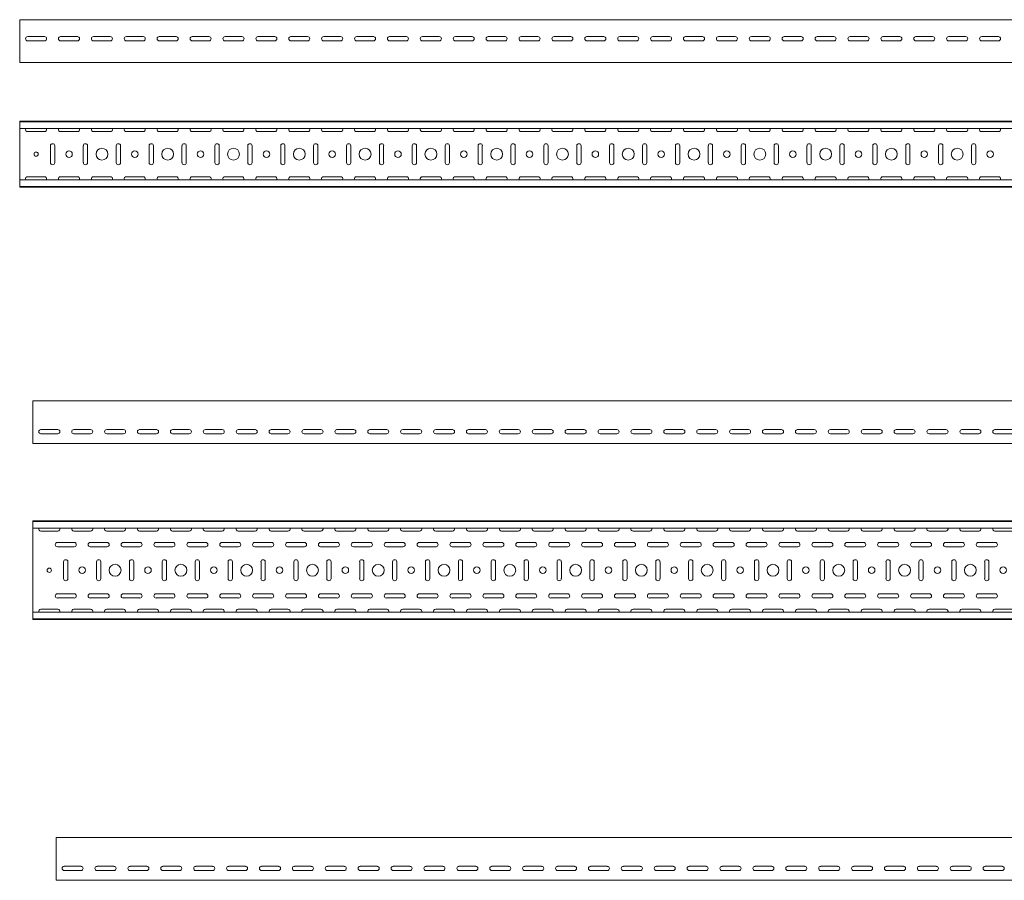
# Model space of a CAD drawing. Header units: millimetres. Extents: x -792 to 3872, y -6969 to -452.
# Tile 16 of 20: x 812 to 2309, y -1761 to -452. Entities that reach past the tile are written whole.
import ezdxf

# ---------------------------------------------------------------- set-up
doc = ezdxf.new("R2010")
doc.units = ezdxf.units.MM

msp = doc.modelspace()

# ---------------------------------------------------------------- linework, layer by layer
at = {"color": 7, "linetype": 'Continuous', "lineweight": 15}
for p, q in [((3812.4, -452.4), (812.4, -452.4)), ((812.4, -459), (812.4, -452.4)), ((812.4, -461.4), (812.4, -459)), ((812.4, -465), (812.4, -461.4)), ((812.4, -466.7), (812.4, -465)), ((812.4, -514.4), (812.4, -466.7)), ((824.6, -478.1), (850.1, -478.1)), ((874.6, -478.1), (900.1, -478.1)), ((924.6, -478.1), (950.1, -478.1)), ((974.6, -478.1), (1000.1, -478.1)), ((1024.6, -478.1), (1050.1, -478.1)), ((1074.6, -478.1), (1100.1, -478.1)), ((1124.6, -478.1), (1150.1, -478.1)), ((1174.6, -478.1), (1200.1, -478.1)), ((1224.6, -478.1), (1250.1, -478.1)), ((1274.6, -478.1), (1300.1, -478.1)), ((1324.6, -478.1), (1350.1, -478.1)), ((1374.6, -478.1), (1400.1, -478.1)), ((1424.6, -478.1), (1450.1, -478.1)), ((1474.6, -478.1), (1500.1, -478.1)), ((1524.6, -478.1), (1550.1, -478.1)), ((1574.6, -478.1), (1600.1, -478.1)), ((1624.6, -478.1), (1650.1, -478.1)), ((1674.6, -478.1), (1700.1, -478.1)), ((1724.6, -478.1), (1750.1, -478.1)), ((1774.6, -478.1), (1800.1, -478.1)), ((1824.6, -478.1), (1850.1, -478.1)), ((1874.6, -478.1), (1900.1, -478.1)), ((1924.6, -478.1), (1950.1, -478.1)), ((1974.6, -478.1), (2000.1, -478.1)), ((2024.6, -478.1), (2050.1, -478.1)), ((2074.6, -478.1), (2100.1, -478.1)), ((2124.6, -478.1), (2150.1, -478.1)), ((2174.6, -478.1), (2200.1, -478.1)), ((2224.6, -478.1), (2250.1, -478.1)), ((2274.6, -478.1), (2300.1, -478.1)), ((850.1, -484.6), (824.6, -484.6)), ((900.1, -484.6), (874.6, -484.6)), ((950.1, -484.6), (924.6, -484.6)), ((1000.1, -484.6), (974.6, -484.6)), ((1050.1, -484.6), (1024.6, -484.6)), ((1100.1, -484.6), (1074.6, -484.6)), ((1150.1, -484.6), (1124.6, -484.6)), ((1200.1, -484.6), (1174.6, -484.6)), ((1250.1, -484.6), (1224.6, -484.6)), ((1300.1, -484.6), (1274.6, -484.6)), ((1350.1, -484.6), (1324.6, -484.6)), ((1400.1, -484.6), (1374.6, -484.6)), ((1450.1, -484.6), (1424.6, -484.6)), ((1500.1, -484.6), (1474.6, -484.6)), ((1550.1, -484.6), (1524.6, -484.6)), ((1600.1, -484.6), (1574.6, -484.6)), ((1650.1, -484.6), (1624.6, -484.6)), ((1700.1, -484.6), (1674.6, -484.6)), ((1750.1, -484.6), (1724.6, -484.6)), ((1800.1, -484.6), (1774.6, -484.6)), ((1850.1, -484.6), (1824.6, -484.6)), ((1900.1, -484.6), (1874.6, -484.6)), ((1950.1, -484.6), (1924.6, -484.6)), ((2000.1, -484.6), (1974.6, -484.6)), ((2050.1, -484.6), (2024.6, -484.6)), ((2100.1, -484.6), (2074.6, -484.6)), ((2150.1, -484.6), (2124.6, -484.6)), ((2200.1, -484.6), (2174.6, -484.6)), ((2250.1, -484.6), (2224.6, -484.6)), ((2300.1, -484.6), (2274.6, -484.6)), ((812.4, -517.4), (812.4, -514.4)), ((3812.4, -517.4), (812.4, -517.4)), ((3812.4, -606.8), (812.4, -606.8)), ((812.4, -607.8), (812.4, -606.8)), ((3812.4, -607.8), (812.4, -607.8)), ((812.4, -616.3), (812.4, -607.8)), ((812.4, -618), (812.4, -616.3)), ((3812.4, -618), (812.4, -618)), ((812.4, -618), (812.4, -695.6)), ((824.6, -622.6), (850.1, -622.6)), ((874.6, -622.6), (900.1, -622.6)), ((924.6, -622.6), (950.1, -622.6)), ((974.6, -622.6), (1000.1, -622.6)), ((1024.6, -622.6), (1050.1, -622.6)), ((1074.6, -622.6), (1100.1, -622.6)), ((1124.6, -622.6), (1150.1, -622.6)), ((1174.6, -622.6), (1200.1, -622.6)), ((1224.6, -622.6), (1250.1, -622.6)), ((1274.6, -622.6), (1300.1, -622.6)), ((1324.6, -622.6), (1350.1, -622.6)), ((1374.6, -622.6), (1400.1, -622.6)), ((1424.6, -622.6), (1450.1, -622.6)), ((1474.6, -622.6), (1500.1, -622.6)), ((1524.6, -622.6), (1550.1, -622.6)), ((1574.6, -622.6), (1600.1, -622.6)), ((1624.6, -622.6), (1650.1, -622.6)), ((1674.6, -622.6), (1700.1, -622.6)), ((1724.6, -622.6), (1750.1, -622.6)), ((1774.6, -622.6), (1800.1, -622.6)), ((1824.6, -622.6), (1850.1, -622.6)), ((1874.6, -622.6), (1900.1, -622.6)), ((1924.6, -622.6), (1950.1, -622.6)), ((1974.6, -622.6), (2000.1, -622.6)), ((2024.6, -622.6), (2050.1, -622.6)), ((2074.6, -622.6), (2100.1, -622.6)), ((2124.6, -622.6), (2150.1, -622.6)), ((2174.6, -622.6), (2200.1, -622.6)), ((2224.6, -622.6), (2250.1, -622.6)), ((2274.6, -622.6), (2300.1, -622.6)), ((859.1, -644.1), (859.1, -669.6)), ((865.6, -669.6), (865.6, -644.1)), ((909.1, -644.1), (909.1, -669.6)), ((915.6, -669.6), (915.6, -644.1)), ((959.1, -644.1), (959.1, -669.6)), ((965.6, -669.6), (965.6, -644.1)), ((1009.1, -644.1), (1009.1, -669.6)), ((1015.6, -669.6), (1015.6, -644.1)), ((1059.1, -644.1), (1059.1, -669.6)), ((1065.6, -669.6), (1065.6, -644.1)), ((1109.1, -644.1), (1109.1, -669.6)), ((1115.6, -669.6), (1115.6, -644.1)), ((1159.1, -644.1), (1159.1, -669.6)), ((1165.6, -669.6), (1165.6, -644.1)), ((1209.1, -644.1), (1209.1, -669.6)), ((1215.6, -669.6), (1215.6, -644.1)), ((1259.1, -644.1), (1259.1, -669.6)), ((1265.6, -669.6), (1265.6, -644.1)), ((1309.1, -644.1), (1309.1, -669.6)), ((1315.6, -669.6), (1315.6, -644.1)), ((1359.1, -644.1), (1359.1, -669.6)), ((1365.6, -669.6), (1365.6, -644.1)), ((1409.1, -644.1), (1409.1, -669.6)), ((1415.6, -669.6), (1415.6, -644.1)), ((1459.1, -644.1), (1459.1, -669.6)), ((1465.6, -669.6), (1465.6, -644.1)), ((1509.1, -644.1), (1509.1, -669.6)), ((1515.6, -669.6), (1515.6, -644.1)), ((1559.1, -644.1), (1559.1, -669.6)), ((1565.6, -669.6), (1565.6, -644.1)), ((1609.1, -644.1), (1609.1, -669.6)), ((1615.6, -669.6), (1615.6, -644.1)), ((1659.1, -644.1), (1659.1, -669.6)), ((1665.6, -669.6), (1665.6, -644.1)), ((1709.1, -644.1), (1709.1, -669.6)), ((1715.6, -669.6), (1715.6, -644.1)), ((1759.1, -644.1), (1759.1, -669.6)), ((1765.6, -669.6), (1765.6, -644.1)), ((1809.1, -644.1), (1809.1, -669.6)), ((1815.6, -669.6), (1815.6, -644.1)), ((1859.1, -644.1), (1859.1, -669.6)), ((1865.6, -669.6), (1865.6, -644.1)), ((1909.1, -644.1), (1909.1, -669.6)), ((1915.6, -669.6), (1915.6, -644.1)), ((1959.1, -644.1), (1959.1, -669.6)), ((1965.6, -669.6), (1965.6, -644.1)), ((2009.1, -644.1), (2009.1, -669.6)), ((2015.6, -669.6), (2015.6, -644.1)), ((2059.1, -644.1), (2059.1, -669.6)), ((2065.6, -669.6), (2065.6, -644.1)), ((2109.1, -644.1), (2109.1, -669.6)), ((2115.6, -669.6), (2115.6, -644.1)), ((2159.1, -644.1), (2159.1, -669.6)), ((2165.6, -669.6), (2165.6, -644.1)), ((2209.1, -644.1), (2209.1, -669.6)), ((2215.6, -669.6), (2215.6, -644.1)), ((2259.1, -644.1), (2259.1, -669.6)), ((2265.6, -669.6), (2265.6, -644.1)), ((3812.4, -695.6), (812.4, -695.6)), ((812.4, -697.4), (812.4, -695.6)), ((812.4, -705.8), (812.4, -697.4)), ((850.1, -691.1), (824.6, -691.1)), ((900.1, -691.1), (874.6, -691.1)), ((950.1, -691.1), (924.6, -691.1)), ((1000.1, -691.1), (974.6, -691.1)), ((1050.1, -691.1), (1024.6, -691.1)), ((1100.1, -691.1), (1074.6, -691.1)), ((1150.1, -691.1), (1124.6, -691.1)), ((1200.1, -691.1), (1174.6, -691.1)), ((1250.1, -691.1), (1224.6, -691.1)), ((1300.1, -691.1), (1274.6, -691.1)), ((1350.1, -691.1), (1324.6, -691.1)), ((1400.1, -691.1), (1374.6, -691.1)), ((1450.1, -691.1), (1424.6, -691.1)), ((1500.1, -691.1), (1474.6, -691.1)), ((1550.1, -691.1), (1524.6, -691.1)), ((1600.1, -691.1), (1574.6, -691.1)), ((1650.1, -691.1), (1624.6, -691.1)), ((1700.1, -691.1), (1674.6, -691.1)), ((1750.1, -691.1), (1724.6, -691.1)), ((1800.1, -691.1), (1774.6, -691.1)), ((1850.1, -691.1), (1824.6, -691.1)), ((1900.1, -691.1), (1874.6, -691.1)), ((1950.1, -691.1), (1924.6, -691.1)), ((2000.1, -691.1), (1974.6, -691.1)), ((2050.1, -691.1), (2024.6, -691.1)), ((2100.1, -691.1), (2074.6, -691.1)), ((2150.1, -691.1), (2124.6, -691.1)), ((2200.1, -691.1), (2174.6, -691.1)), ((2250.1, -691.1), (2224.6, -691.1)), ((2300.1, -691.1), (2274.6, -691.1)), ((812.4, -705.8), (3812.4, -705.8)), ((812.4, -706.8), (812.4, -705.8)), ((3812.4, -706.8), (812.4, -706.8)), ((3832.4, -1031.7), (832.4, -1031.7)), ((832.4, -1038.3), (832.4, -1031.7)), ((832.4, -1040.7), (832.4, -1038.3)), ((832.4, -1044.2), (832.4, -1040.7)), ((832.4, -1046), (832.4, -1044.2)), ((832.4, -1093.7), (832.4, -1046)), ((844.7, -1075.4), (870.2, -1075.4)), ((894.7, -1075.4), (920.2, -1075.4)), ((944.7, -1075.4), (970.2, -1075.4)), ((994.7, -1075.4), (1020.2, -1075.4)), ((1044.7, -1075.4), (1070.2, -1075.4)), ((1094.7, -1075.4), (1120.2, -1075.4)), ((1144.7, -1075.4), (1170.2, -1075.4)), ((1194.7, -1075.4), (1220.2, -1075.4)), ((1244.7, -1075.4), (1270.2, -1075.4)), ((1294.7, -1075.4), (1320.2, -1075.4)), ((1344.7, -1075.4), (1370.2, -1075.4)), ((1394.7, -1075.4), (1420.2, -1075.4)), ((1444.7, -1075.4), (1470.2, -1075.4)), ((1494.7, -1075.4), (1520.2, -1075.4)), ((1544.7, -1075.4), (1570.2, -1075.4)), ((1594.7, -1075.4), (1620.2, -1075.4)), ((1644.7, -1075.4), (1670.2, -1075.4)), ((1694.7, -1075.4), (1720.2, -1075.4)), ((1744.7, -1075.4), (1770.2, -1075.4)), ((1794.7, -1075.4), (1820.2, -1075.4)), ((1844.7, -1075.4), (1870.2, -1075.4)), ((1894.7, -1075.4), (1920.2, -1075.4)), ((1944.7, -1075.4), (1970.2, -1075.4)), ((1994.7, -1075.4), (2020.2, -1075.4)), ((2044.7, -1075.4), (2070.2, -1075.4)), ((2094.7, -1075.4), (2120.2, -1075.4)), ((2144.7, -1075.4), (2170.2, -1075.4)), ((2194.7, -1075.4), (2220.2, -1075.4)), ((2244.7, -1075.4), (2270.2, -1075.4)), ((2294.7, -1075.4), (2320.2, -1075.4)), ((870.2, -1081.9), (844.7, -1081.9)), ((920.2, -1081.9), (894.7, -1081.9)), ((970.2, -1081.9), (944.7, -1081.9)), ((1020.2, -1081.9), (994.7, -1081.9)), ((1070.2, -1081.9), (1044.7, -1081.9)), ((1120.2, -1081.9), (1094.7, -1081.9)), ((1170.2, -1081.9), (1144.7, -1081.9)), ((1220.2, -1081.9), (1194.7, -1081.9)), ((1270.2, -1081.9), (1244.7, -1081.9)), ((1320.2, -1081.9), (1294.7, -1081.9)), ((1370.2, -1081.9), (1344.7, -1081.9)), ((1420.2, -1081.9), (1394.7, -1081.9)), ((1470.2, -1081.9), (1444.7, -1081.9)), ((1520.2, -1081.9), (1494.7, -1081.9)), ((1570.2, -1081.9), (1544.7, -1081.9)), ((1620.2, -1081.9), (1594.7, -1081.9)), ((1670.2, -1081.9), (1644.7, -1081.9)), ((1720.2, -1081.9), (1694.7, -1081.9)), ((1770.2, -1081.9), (1744.7, -1081.9)), ((1820.2, -1081.9), (1794.7, -1081.9)), ((1870.2, -1081.9), (1844.7, -1081.9)), ((1920.2, -1081.9), (1894.7, -1081.9)), ((1970.2, -1081.9), (1944.7, -1081.9)), ((2020.2, -1081.9), (1994.7, -1081.9)), ((2070.2, -1081.9), (2044.7, -1081.9)), ((2120.2, -1081.9), (2094.7, -1081.9)), ((2170.2, -1081.9), (2144.7, -1081.9)), ((2220.2, -1081.9), (2194.7, -1081.9)), ((2270.2, -1081.9), (2244.7, -1081.9)), ((2320.2, -1081.9), (2294.7, -1081.9)), ((832.4, -1096.7), (832.4, -1093.7)), ((3832.4, -1096.7), (832.4, -1096.7)), ((3832.4, -1214.3), (832.4, -1214.3)), ((832.4, -1215.3), (832.4, -1214.3)), ((3832.4, -1215.3), (832.4, -1215.3)), ((832.4, -1223.7), (832.4, -1215.3)), ((832.4, -1225.5), (832.4, -1223.7)), ((3832.4, -1225.5), (832.4, -1225.5)), ((832.4, -1225.5), (832.4, -1353.1)), ((844.7, -1230), (870.2, -1230)), ((894.7, -1230), (920.2, -1230)), ((944.7, -1230), (970.2, -1230)), ((994.7, -1230), (1020.2, -1230)), ((1044.7, -1230), (1070.2, -1230)), ((1094.7, -1230), (1120.2, -1230)), ((1144.7, -1230), (1170.2, -1230)), ((1194.7, -1230), (1220.2, -1230)), ((1244.7, -1230), (1270.2, -1230)), ((1294.7, -1230), (1320.2, -1230)), ((1344.7, -1230), (1370.2, -1230)), ((1394.7, -1230), (1420.2, -1230)), ((1444.7, -1230), (1470.2, -1230)), ((1494.7, -1230), (1520.2, -1230)), ((1544.7, -1230), (1570.2, -1230)), ((1594.7, -1230), (1620.2, -1230)), ((1644.7, -1230), (1670.2, -1230)), ((1694.7, -1230), (1720.2, -1230)), ((1744.7, -1230), (1770.2, -1230)), ((1794.7, -1230), (1820.2, -1230)), ((1844.7, -1230), (1870.2, -1230)), ((1894.7, -1230), (1920.2, -1230)), ((1944.7, -1230), (1970.2, -1230)), ((1994.7, -1230), (2020.2, -1230)), ((2044.7, -1230), (2070.2, -1230)), ((2094.7, -1230), (2120.2, -1230)), ((2144.7, -1230), (2170.2, -1230)), ((2194.7, -1230), (2220.2, -1230)), ((2244.7, -1230), (2270.2, -1230)), ((2294.7, -1230), (2320.2, -1230)), ((895.2, -1247), (869.7, -1247)), ((869.7, -1253.5), (895.2, -1253.5)), ((945.2, -1247), (919.7, -1247)), ((919.7, -1253.5), (945.2, -1253.5)), ((995.2, -1247), (969.7, -1247)), ((969.7, -1253.5), (995.2, -1253.5)), ((1045.2, -1247), (1019.7, -1247)), ((1019.7, -1253.5), (1045.2, -1253.5)), ((1095.2, -1247), (1069.7, -1247)), ((1069.7, -1253.5), (1095.2, -1253.5)), ((1145.2, -1247), (1119.7, -1247)), ((1119.7, -1253.5), (1145.2, -1253.5)), ((1195.2, -1247), (1169.7, -1247)), ((1169.7, -1253.5), (1195.2, -1253.5)), ((1245.2, -1247), (1219.7, -1247)), ((1219.7, -1253.5), (1245.2, -1253.5)), ((1295.2, -1247), (1269.7, -1247)), ((1269.7, -1253.5), (1295.2, -1253.5)), ((1345.2, -1247), (1319.7, -1247)), ((1319.7, -1253.5), (1345.2, -1253.5)), ((1395.2, -1247), (1369.7, -1247)), ((1369.7, -1253.5), (1395.2, -1253.5)), ((1445.2, -1247), (1419.7, -1247)), ((1419.7, -1253.5), (1445.2, -1253.5)), ((1495.2, -1247), (1469.7, -1247)), ((1469.7, -1253.5), (1495.2, -1253.5)), ((1545.2, -1247), (1519.7, -1247)), ((1519.7, -1253.5), (1545.2, -1253.5)), ((1595.2, -1247), (1569.7, -1247)), ((1569.7, -1253.5), (1595.2, -1253.5)), ((1645.2, -1247), (1619.7, -1247)), ((1619.7, -1253.5), (1645.2, -1253.5)), ((1695.2, -1247), (1669.7, -1247)), ((1669.7, -1253.5), (1695.2, -1253.5)), ((1745.2, -1247), (1719.7, -1247)), ((1719.7, -1253.5), (1745.2, -1253.5)), ((1795.2, -1247), (1769.7, -1247)), ((1769.7, -1253.5), (1795.2, -1253.5)), ((1845.2, -1247), (1819.7, -1247)), ((1819.7, -1253.5), (1845.2, -1253.5)), ((1895.2, -1247), (1869.7, -1247)), ((1869.7, -1253.5), (1895.2, -1253.5)), ((1945.2, -1247), (1919.7, -1247)), ((1919.7, -1253.5), (1945.2, -1253.5)), ((1995.2, -1247), (1969.7, -1247)), ((1969.7, -1253.5), (1995.2, -1253.5)), ((2045.2, -1247), (2019.7, -1247)), ((2019.7, -1253.5), (2045.2, -1253.5)), ((2095.2, -1247), (2069.7, -1247)), ((2069.7, -1253.5), (2095.2, -1253.5)), ((2145.2, -1247), (2119.7, -1247)), ((2119.7, -1253.5), (2145.2, -1253.5)), ((2195.2, -1247), (2169.7, -1247)), ((2169.7, -1253.5), (2195.2, -1253.5)), ((2245.2, -1247), (2219.7, -1247)), ((2219.7, -1253.5), (2245.2, -1253.5)), ((2295.2, -1247), (2269.7, -1247)), ((2269.7, -1253.5), (2295.2, -1253.5)), ((879.2, -1276.5), (879.2, -1302)), ((885.7, -1302), (885.7, -1276.5)), ((929.2, -1276.5), (929.2, -1302)), ((935.7, -1302), (935.7, -1276.5)), ((979.2, -1276.5), (979.2, -1302)), ((985.7, -1302), (985.7, -1276.5)), ((1029.2, -1276.5), (1029.2, -1302)), ((1035.7, -1302), (1035.7, -1276.5)), ((1079.2, -1276.5), (1079.2, -1302)), ((1085.7, -1302), (1085.7, -1276.5)), ((1129.2, -1276.5), (1129.2, -1302)), ((1135.7, -1302), (1135.7, -1276.5)), ((1179.2, -1276.5), (1179.2, -1302)), ((1185.7, -1302), (1185.7, -1276.5)), ((1229.2, -1276.5), (1229.2, -1302)), ((1235.7, -1302), (1235.7, -1276.5)), ((1279.2, -1276.5), (1279.2, -1302)), ((1285.7, -1302), (1285.7, -1276.5)), ((1329.2, -1276.5), (1329.2, -1302)), ((1335.7, -1302), (1335.7, -1276.5)), ((1379.2, -1276.5), (1379.2, -1302)), ((1385.7, -1302), (1385.7, -1276.5)), ((1429.2, -1276.5), (1429.2, -1302)), ((1435.7, -1302), (1435.7, -1276.5)), ((1479.2, -1276.5), (1479.2, -1302)), ((1485.7, -1302), (1485.7, -1276.5)), ((1529.2, -1276.5), (1529.2, -1302)), ((1535.7, -1302), (1535.7, -1276.5)), ((1579.2, -1276.5), (1579.2, -1302)), ((1585.7, -1302), (1585.7, -1276.5)), ((1629.2, -1276.5), (1629.2, -1302)), ((1635.7, -1302), (1635.7, -1276.5)), ((1679.2, -1276.5), (1679.2, -1302)), ((1685.7, -1302), (1685.7, -1276.5)), ((1729.2, -1276.5), (1729.2, -1302)), ((1735.7, -1302), (1735.7, -1276.5)), ((1779.2, -1276.5), (1779.2, -1302)), ((1785.7, -1302), (1785.7, -1276.5)), ((1829.2, -1276.5), (1829.2, -1302)), ((1835.7, -1302), (1835.7, -1276.5)), ((1879.2, -1276.5), (1879.2, -1302)), ((1885.7, -1302), (1885.7, -1276.5)), ((1929.2, -1276.5), (1929.2, -1302)), ((1935.7, -1302), (1935.7, -1276.5)), ((1979.2, -1276.5), (1979.2, -1302)), ((1985.7, -1302), (1985.7, -1276.5)), ((2029.2, -1276.5), (2029.2, -1302)), ((2035.7, -1302), (2035.7, -1276.5)), ((2079.2, -1276.5), (2079.2, -1302)), ((2085.7, -1302), (2085.7, -1276.5)), ((2129.2, -1276.5), (2129.2, -1302)), ((2135.7, -1302), (2135.7, -1276.5)), ((2179.2, -1276.5), (2179.2, -1302)), ((2185.7, -1302), (2185.7, -1276.5)), ((2229.2, -1276.5), (2229.2, -1302)), ((2235.7, -1302), (2235.7, -1276.5)), ((2279.2, -1276.5), (2279.2, -1302)), ((2285.7, -1302), (2285.7, -1276.5)), ((895.2, -1325), (869.7, -1325)), ((869.7, -1331.5), (895.2, -1331.5)), ((945.2, -1325), (919.7, -1325)), ((919.7, -1331.5), (945.2, -1331.5)), ((995.2, -1325), (969.7, -1325)), ((969.7, -1331.5), (995.2, -1331.5)), ((1045.2, -1325), (1019.7, -1325)), ((1019.7, -1331.5), (1045.2, -1331.5)), ((1095.2, -1325), (1069.7, -1325)), ((1069.7, -1331.5), (1095.2, -1331.5)), ((1145.2, -1325), (1119.7, -1325)), ((1119.7, -1331.5), (1145.2, -1331.5)), ((1195.2, -1325), (1169.7, -1325)), ((1169.7, -1331.5), (1195.2, -1331.5)), ((1245.2, -1325), (1219.7, -1325)), ((1219.7, -1331.5), (1245.2, -1331.5)), ((1295.2, -1325), (1269.7, -1325)), ((1269.7, -1331.5), (1295.2, -1331.5)), ((1345.2, -1325), (1319.7, -1325)), ((1319.7, -1331.5), (1345.2, -1331.5)), ((1395.2, -1325), (1369.7, -1325)), ((1369.7, -1331.5), (1395.2, -1331.5)), ((1445.2, -1325), (1419.7, -1325)), ((1419.7, -1331.5), (1445.2, -1331.5)), ((1495.2, -1325), (1469.7, -1325)), ((1469.7, -1331.5), (1495.2, -1331.5)), ((1545.2, -1325), (1519.7, -1325)), ((1519.7, -1331.5), (1545.2, -1331.5)), ((1595.2, -1325), (1569.7, -1325)), ((1569.7, -1331.5), (1595.2, -1331.5)), ((1645.2, -1325), (1619.7, -1325)), ((1619.7, -1331.5), (1645.2, -1331.5)), ((1695.2, -1325), (1669.7, -1325)), ((1669.7, -1331.5), (1695.2, -1331.5)), ((1745.2, -1325), (1719.7, -1325)), ((1719.7, -1331.5), (1745.2, -1331.5)), ((1795.2, -1325), (1769.7, -1325)), ((1769.7, -1331.5), (1795.2, -1331.5)), ((1845.2, -1325), (1819.7, -1325)), ((1819.7, -1331.5), (1845.2, -1331.5)), ((1895.2, -1325), (1869.7, -1325)), ((1869.7, -1331.5), (1895.2, -1331.5)), ((1945.2, -1325), (1919.7, -1325)), ((1919.7, -1331.5), (1945.2, -1331.5)), ((1995.2, -1325), (1969.7, -1325)), ((1969.7, -1331.5), (1995.2, -1331.5)), ((2045.2, -1325), (2019.7, -1325)), ((2019.7, -1331.5), (2045.2, -1331.5)), ((2095.2, -1325), (2069.7, -1325)), ((2069.7, -1331.5), (2095.2, -1331.5)), ((2145.2, -1325), (2119.7, -1325)), ((2119.7, -1331.5), (2145.2, -1331.5)), ((2195.2, -1325), (2169.7, -1325)), ((2169.7, -1331.5), (2195.2, -1331.5)), ((2245.2, -1325), (2219.7, -1325)), ((2219.7, -1331.5), (2245.2, -1331.5)), ((2295.2, -1325), (2269.7, -1325)), ((2269.7, -1331.5), (2295.2, -1331.5)), ((3832.4, -1353.1), (832.4, -1353.1)), ((832.4, -1354.8), (832.4, -1353.1)), ((832.4, -1363.3), (832.4, -1354.8)), ((870.2, -1348.5), (844.7, -1348.5)), ((920.2, -1348.5), (894.7, -1348.5)), ((970.2, -1348.5), (944.7, -1348.5)), ((1020.2, -1348.5), (994.7, -1348.5)), ((1070.2, -1348.5), (1044.7, -1348.5)), ((1120.2, -1348.5), (1094.7, -1348.5)), ((1170.2, -1348.5), (1144.7, -1348.5)), ((1220.2, -1348.5), (1194.7, -1348.5)), ((1270.2, -1348.5), (1244.7, -1348.5)), ((1320.2, -1348.5), (1294.7, -1348.5)), ((1370.2, -1348.5), (1344.7, -1348.5)), ((1420.2, -1348.5), (1394.7, -1348.5)), ((1470.2, -1348.5), (1444.7, -1348.5)), ((1520.2, -1348.5), (1494.7, -1348.5)), ((1570.2, -1348.5), (1544.7, -1348.5)), ((1620.2, -1348.5), (1594.7, -1348.5)), ((1670.2, -1348.5), (1644.7, -1348.5)), ((1720.2, -1348.5), (1694.7, -1348.5)), ((1770.2, -1348.5), (1744.7, -1348.5)), ((1820.2, -1348.5), (1794.7, -1348.5)), ((1870.2, -1348.5), (1844.7, -1348.5)), ((1920.2, -1348.5), (1894.7, -1348.5)), ((1970.2, -1348.5), (1944.7, -1348.5)), ((2020.2, -1348.5), (1994.7, -1348.5)), ((2070.2, -1348.5), (2044.7, -1348.5)), ((2120.2, -1348.5), (2094.7, -1348.5)), ((2170.2, -1348.5), (2144.7, -1348.5)), ((2220.2, -1348.5), (2194.7, -1348.5)), ((2270.2, -1348.5), (2244.7, -1348.5)), ((2320.2, -1348.5), (2294.7, -1348.5)), ((832.4, -1363.3), (3832.4, -1363.3)), ((832.4, -1364.3), (832.4, -1363.3)), ((3832.4, -1364.3), (832.4, -1364.3)), ((3867.9, -1695.7), (867.9, -1695.7)), ((867.9, -1702.3), (867.9, -1695.7)), ((867.9, -1704.7), (867.9, -1702.3)), ((867.9, -1708.3), (867.9, -1704.7)), ((867.9, -1710), (867.9, -1708.3)), ((867.9, -1757.7), (867.9, -1710)), ((880.1, -1739.4), (905.6, -1739.4)), ((905.6, -1745.9), (880.1, -1745.9)), ((930.1, -1739.4), (955.6, -1739.4)), ((955.6, -1745.9), (930.1, -1745.9)), ((980.1, -1739.4), (1005.6, -1739.4)), ((1005.6, -1745.9), (980.1, -1745.9)), ((1030.1, -1739.4), (1055.6, -1739.4)), ((1055.6, -1745.9), (1030.1, -1745.9)), ((1080.1, -1739.4), (1105.6, -1739.4)), ((1105.6, -1745.9), (1080.1, -1745.9)), ((1130.1, -1739.4), (1155.6, -1739.4)), ((1155.6, -1745.9), (1130.1, -1745.9)), ((1180.1, -1739.4), (1205.6, -1739.4)), ((1205.6, -1745.9), (1180.1, -1745.9)), ((1230.1, -1739.4), (1255.6, -1739.4)), ((1255.6, -1745.9), (1230.1, -1745.9)), ((1280.1, -1739.4), (1305.6, -1739.4)), ((1305.6, -1745.9), (1280.1, -1745.9)), ((1330.1, -1739.4), (1355.6, -1739.4)), ((1355.6, -1745.9), (1330.1, -1745.9)), ((1380.1, -1739.4), (1405.6, -1739.4)), ((1405.6, -1745.9), (1380.1, -1745.9)), ((1430.1, -1739.4), (1455.6, -1739.4)), ((1455.6, -1745.9), (1430.1, -1745.9)), ((1480.1, -1739.4), (1505.6, -1739.4)), ((1505.6, -1745.9), (1480.1, -1745.9)), ((1530.1, -1739.4), (1555.6, -1739.4)), ((1555.6, -1745.9), (1530.1, -1745.9)), ((1580.1, -1739.4), (1605.6, -1739.4)), ((1605.6, -1745.9), (1580.1, -1745.9)), ((1630.1, -1739.4), (1655.6, -1739.4)), ((1655.6, -1745.9), (1630.1, -1745.9)), ((1680.1, -1739.4), (1705.6, -1739.4)), ((1705.6, -1745.9), (1680.1, -1745.9)), ((1730.1, -1739.4), (1755.6, -1739.4)), ((1755.6, -1745.9), (1730.1, -1745.9)), ((1780.1, -1739.4), (1805.6, -1739.4)), ((1805.6, -1745.9), (1780.1, -1745.9)), ((1830.1, -1739.4), (1855.6, -1739.4)), ((1855.6, -1745.9), (1830.1, -1745.9)), ((1880.1, -1739.4), (1905.6, -1739.4)), ((1905.6, -1745.9), (1880.1, -1745.9)), ((1930.1, -1739.4), (1955.6, -1739.4)), ((1955.6, -1745.9), (1930.1, -1745.9)), ((1980.1, -1739.4), (2005.6, -1739.4)), ((2005.6, -1745.9), (1980.1, -1745.9)), ((2030.1, -1739.4), (2055.6, -1739.4)), ((2055.6, -1745.9), (2030.1, -1745.9)), ((2080.1, -1739.4), (2105.6, -1739.4)), ((2105.6, -1745.9), (2080.1, -1745.9)), ((2130.1, -1739.4), (2155.6, -1739.4)), ((2155.6, -1745.9), (2130.1, -1745.9)), ((2180.1, -1739.4), (2205.6, -1739.4)), ((2205.6, -1745.9), (2180.1, -1745.9)), ((2230.1, -1739.4), (2255.6, -1739.4)), ((2255.6, -1745.9), (2230.1, -1745.9)), ((2280.1, -1739.4), (2305.6, -1739.4)), ((2305.6, -1745.9), (2280.1, -1745.9)), ((867.9, -1760.7), (867.9, -1757.7)), ((3867.9, -1760.7), (867.9, -1760.7))]:
    msp.add_line(p, q, dxfattribs=at)
for centre, radius in [((837.4, -656.8), 3.25), ((887.4, -656.8), 5), ((937.4, -656.8), 9), ((987.4, -656.8), 5), ((1037.4, -656.8), 9), ((1087.4, -656.8), 5), ((1137.4, -656.8), 9), ((1187.4, -656.8), 5), ((1237.4, -656.8), 9), ((1287.4, -656.8), 5), ((1337.4, -656.8), 9), ((1387.4, -656.8), 5), ((1437.4, -656.8), 9), ((1487.4, -656.8), 5), ((1537.4, -656.8), 9), ((1587.4, -656.8), 5), ((1637.4, -656.8), 9), ((1687.4, -656.8), 5), ((1737.4, -656.8), 9), ((1787.4, -656.8), 5), ((1837.4, -656.8), 9), ((1887.4, -656.8), 5), ((1937.4, -656.8), 9), ((1987.4, -656.8), 5), ((2037.4, -656.8), 9), ((2087.4, -656.8), 5), ((2137.4, -656.8), 9), ((2187.4, -656.8), 5), ((2237.4, -656.8), 9), ((2287.4, -656.8), 5), ((857.4, -1289.3), 3.25), ((907.4, -1289.3), 5), ((957.4, -1289.3), 9), ((1007.4, -1289.3), 5), ((1057.4, -1289.3), 9), ((1107.4, -1289.3), 5), ((1157.4, -1289.3), 9), ((1207.4, -1289.3), 5), ((1257.4, -1289.3), 9), ((1307.4, -1289.3), 5), ((1357.4, -1289.3), 9), ((1407.4, -1289.3), 5), ((1457.4, -1289.3), 9), ((1507.4, -1289.3), 5), ((1557.4, -1289.3), 9), ((1607.4, -1289.3), 5), ((1657.4, -1289.3), 9), ((1707.4, -1289.3), 5), ((1757.4, -1289.3), 9), ((1807.4, -1289.3), 5), ((1857.4, -1289.3), 9), ((1907.4, -1289.3), 5), ((1957.4, -1289.3), 9), ((2007.4, -1289.3), 5), ((2057.4, -1289.3), 9), ((2107.4, -1289.3), 5), ((2157.4, -1289.3), 9), ((2207.4, -1289.3), 5), ((2257.4, -1289.3), 9), ((2307.4, -1289.3), 5)]:
    msp.add_circle(centre, radius, dxfattribs=at)
for centre, start, end in [((824.6, -481.4), 90, 270), ((850.1, -481.4), 270, 90), ((874.6, -481.4), 90, 270), ((900.1, -481.4), 270, 90), ((924.6, -481.4), 90, 270), ((950.1, -481.4), 270, 90), ((974.6, -481.4), 90, 270), ((1000.1, -481.4), 270, 90), ((1024.6, -481.4), 90, 270), ((1050.1, -481.4), 270, 90), ((1074.6, -481.4), 90, 270), ((1100.1, -481.4), 270, 90), ((1124.6, -481.4), 90, 270), ((1150.1, -481.4), 270, 90), ((1174.6, -481.4), 90, 270), ((1200.1, -481.4), 270, 90), ((1224.6, -481.4), 90, 270), ((1250.1, -481.4), 270, 90), ((1274.6, -481.4), 90, 270), ((1300.1, -481.4), 270, 90), ((1324.6, -481.4), 90, 270), ((1350.1, -481.4), 270, 90), ((1374.6, -481.4), 90, 270), ((1400.1, -481.4), 270, 90), ((1424.6, -481.4), 90, 270), ((1450.1, -481.4), 270, 90), ((1474.6, -481.4), 90, 270), ((1500.1, -481.4), 270, 90), ((1524.6, -481.4), 90, 270), ((1550.1, -481.4), 270, 90), ((1574.6, -481.4), 90, 270), ((1600.1, -481.4), 270, 90), ((1624.6, -481.4), 90, 270), ((1650.1, -481.4), 270, 90), ((1674.6, -481.4), 90, 270), ((1700.1, -481.4), 270, 90), ((1724.6, -481.4), 90, 270), ((1750.1, -481.4), 270, 90), ((1774.6, -481.4), 90, 270), ((1800.1, -481.4), 270, 90), ((1824.6, -481.4), 90, 270), ((1850.1, -481.4), 270, 90), ((1874.6, -481.4), 90, 270), ((1900.1, -481.4), 270, 90), ((1924.6, -481.4), 90, 270), ((1950.1, -481.4), 270, 90), ((1974.6, -481.4), 90, 270), ((2000.1, -481.4), 270, 90), ((2024.6, -481.4), 90, 270), ((2050.1, -481.4), 270, 90), ((2074.6, -481.4), 90, 270), ((2100.1, -481.4), 270, 90), ((2124.6, -481.4), 90, 270), ((2150.1, -481.4), 270, 90), ((2174.6, -481.4), 90, 270), ((2200.1, -481.4), 270, 90), ((2224.6, -481.4), 90, 270), ((2250.1, -481.4), 270, 90), ((2274.6, -481.4), 90, 270), ((2300.1, -481.4), 270, 90), ((824.6, -619.3), 156.6479, 270), ((850.1, -619.3), 270, 23.3521), ((874.6, -619.3), 156.6479, 270), ((900.1, -619.3), 270, 23.3521), ((924.6, -619.3), 156.6479, 270), ((950.1, -619.3), 270, 23.3521), ((974.6, -619.3), 156.6479, 270), ((1000.1, -619.3), 270, 23.3521), ((1024.6, -619.3), 156.6479, 270), ((1050.1, -619.3), 270, 23.3521), ((1074.6, -619.3), 156.6479, 270), ((1100.1, -619.3), 270, 23.3521), ((1124.6, -619.3), 156.6479, 270), ((1150.1, -619.3), 270, 23.3521), ((1174.6, -619.3), 156.6479, 270), ((1200.1, -619.3), 270, 23.3521), ((1224.6, -619.3), 156.6479, 270), ((1250.1, -619.3), 270, 23.3521), ((1274.6, -619.3), 156.6479, 270), ((1300.1, -619.3), 270, 23.3521), ((1324.6, -619.3), 156.6479, 270), ((1350.1, -619.3), 270, 23.3521), ((1374.6, -619.3), 156.6479, 270), ((1400.1, -619.3), 270, 23.3521), ((1424.6, -619.3), 156.6479, 270), ((1450.1, -619.3), 270, 23.3521), ((1474.6, -619.3), 156.6479, 270), ((1500.1, -619.3), 270, 23.3521), ((1524.6, -619.3), 156.6479, 270), ((1550.1, -619.3), 270, 23.3521), ((1574.6, -619.3), 156.6479, 270), ((1600.1, -619.3), 270, 23.3521), ((1624.6, -619.3), 156.6479, 270), ((1650.1, -619.3), 270, 23.3521), ((1674.6, -619.3), 156.6479, 270), ((1700.1, -619.3), 270, 23.3521), ((1724.6, -619.3), 156.6479, 270), ((1750.1, -619.3), 270, 23.3521), ((1774.6, -619.3), 156.6479, 270), ((1800.1, -619.3), 270, 23.3521), ((1824.6, -619.3), 156.6479, 270), ((1850.1, -619.3), 270, 23.3521), ((1874.6, -619.3), 156.6479, 270), ((1900.1, -619.3), 270, 23.3521), ((1924.6, -619.3), 156.6479, 270), ((1950.1, -619.3), 270, 23.3521), ((1974.6, -619.3), 156.6479, 270), ((2000.1, -619.3), 270, 23.3521), ((2024.6, -619.3), 156.6479, 270), ((2050.1, -619.3), 270, 23.3521), ((2074.6, -619.3), 156.6479, 270), ((2100.1, -619.3), 270, 23.3521), ((2124.6, -619.3), 156.6479, 270), ((2150.1, -619.3), 270, 23.3521), ((2174.6, -619.3), 156.6479, 270), ((2200.1, -619.3), 270, 23.3521), ((2224.6, -619.3), 156.6479, 270), ((2250.1, -619.3), 270, 23.3521), ((2274.6, -619.3), 156.6479, 270), ((2300.1, -619.3), 270, 23.3521), ((862.4, -644.1), 360, 180), ((912.4, -644.1), 0, 180), ((962.4, -644.1), 360, 180), ((1012.4, -644.1), 0, 180), ((1062.4, -644.1), 360, 180), ((1112.4, -644.1), 0, 180), ((1162.4, -644.1), 360, 180), ((1212.4, -644.1), 0, 180), ((1262.4, -644.1), 360, 180), ((1312.4, -644.1), 0, 180), ((1362.4, -644.1), 360, 180), ((1412.4, -644.1), 0, 180), ((1462.4, -644.1), 360, 180), ((1512.4, -644.1), 0, 180), ((1562.4, -644.1), 360, 180), ((1612.4, -644.1), 0, 180), ((1662.4, -644.1), 360, 180), ((1712.4, -644.1), 0, 180), ((1762.4, -644.1), 360, 180), ((1812.4, -644.1), 0, 180), ((1862.4, -644.1), 360, 180), ((1912.4, -644.1), 0, 180), ((1962.4, -644.1), 360, 180), ((2012.4, -644.1), 0, 180), ((2062.4, -644.1), 360, 180), ((2112.4, -644.1), 0, 180), ((2162.4, -644.1), 360, 180), ((2212.4, -644.1), 0, 180), ((2262.4, -644.1), 360, 180), ((862.4, -669.6), 180, 0), ((912.4, -669.6), 180, 0), ((962.4, -669.6), 180, 0), ((1012.4, -669.6), 180, 0), ((1062.4, -669.6), 180, 0), ((1112.4, -669.6), 180, 0), ((1162.4, -669.6), 180, 0), ((1212.4, -669.6), 180, 0), ((1262.4, -669.6), 180, 0), ((1312.4, -669.6), 180, 0), ((1362.4, -669.6), 180, 0), ((1412.4, -669.6), 180, 0), ((1462.4, -669.6), 180, 0), ((1512.4, -669.6), 180, 0), ((1562.4, -669.6), 180, 0), ((1612.4, -669.6), 180, 0), ((1662.4, -669.6), 180, 0), ((1712.4, -669.6), 180, 0), ((1762.4, -669.6), 180, 0), ((1812.4, -669.6), 180, 0), ((1862.4, -669.6), 180, 0), ((1912.4, -669.6), 180, 0), ((1962.4, -669.6), 180, 0), ((2012.4, -669.6), 180, 0), ((2062.4, -669.6), 180, 0), ((2112.4, -669.6), 180, 0), ((2162.4, -669.6), 180, 0), ((2212.4, -669.6), 180, 0), ((2262.4, -669.6), 180, 0), ((824.6, -694.3), 90, 203.3521), ((850.1, -694.3), 336.6479, 90), ((874.6, -694.3), 90, 203.3521), ((900.1, -694.3), 336.6479, 90), ((924.6, -694.3), 90, 203.3521), ((950.1, -694.3), 336.6479, 90), ((974.6, -694.3), 90, 203.3521), ((1000.1, -694.3), 336.6479, 90), ((1024.6, -694.3), 90, 203.3521), ((1050.1, -694.3), 336.6479, 90), ((1074.6, -694.3), 90, 203.3521), ((1100.1, -694.3), 336.6479, 90), ((1124.6, -694.3), 90, 203.3521), ((1150.1, -694.3), 336.6479, 90), ((1174.6, -694.3), 90, 203.3521), ((1200.1, -694.3), 336.6479, 90), ((1224.6, -694.3), 90, 203.3521), ((1250.1, -694.3), 336.6479, 90), ((1274.6, -694.3), 90, 203.3521), ((1300.1, -694.3), 336.6479, 90), ((1324.6, -694.3), 90, 203.3521), ((1350.1, -694.3), 336.6479, 90), ((1374.6, -694.3), 90, 203.3521), ((1400.1, -694.3), 336.6479, 90), ((1424.6, -694.3), 90, 203.3521), ((1450.1, -694.3), 336.6479, 90), ((1474.6, -694.3), 90, 203.3521), ((1500.1, -694.3), 336.6479, 90), ((1524.6, -694.3), 90, 203.3521), ((1550.1, -694.3), 336.6479, 90), ((1574.6, -694.3), 90, 203.3521), ((1600.1, -694.3), 336.6479, 90), ((1624.6, -694.3), 90, 203.3521), ((1650.1, -694.3), 336.6479, 90), ((1674.6, -694.3), 90, 203.3521), ((1700.1, -694.3), 336.6479, 90), ((1724.6, -694.3), 90, 203.3521), ((1750.1, -694.3), 336.6479, 90), ((1774.6, -694.3), 90, 203.3521), ((1800.1, -694.3), 336.6479, 90), ((1824.6, -694.3), 90, 203.3521), ((1850.1, -694.3), 336.6479, 90), ((1874.6, -694.3), 90, 203.3521), ((1900.1, -694.3), 336.6479, 90), ((1924.6, -694.3), 90, 203.3521), ((1950.1, -694.3), 336.6479, 90), ((1974.6, -694.3), 90, 203.3521), ((2000.1, -694.3), 336.6479, 90), ((2024.6, -694.3), 90, 203.3521), ((2050.1, -694.3), 336.6479, 90), ((2074.6, -694.3), 90, 203.3521), ((2100.1, -694.3), 336.6479, 90), ((2124.6, -694.3), 90, 203.3521), ((2150.1, -694.3), 336.6479, 90), ((2174.6, -694.3), 90, 203.3521), ((2200.1, -694.3), 336.6479, 90), ((2224.6, -694.3), 90, 203.3521), ((2250.1, -694.3), 336.6479, 90), ((2274.6, -694.3), 90, 203.3521), ((2300.1, -694.3), 336.6479, 90), ((844.7, -1078.7), 90, 270), ((870.2, -1078.7), 270, 90), ((894.7, -1078.7), 90, 270), ((920.2, -1078.7), 270, 90), ((944.7, -1078.7), 90, 270), ((970.2, -1078.7), 270, 90), ((994.7, -1078.7), 90, 270), ((1020.2, -1078.7), 270, 90), ((1044.7, -1078.7), 90, 270), ((1070.2, -1078.7), 270, 90), ((1094.7, -1078.7), 90, 270), ((1120.2, -1078.7), 270, 90), ((1144.7, -1078.7), 90, 270), ((1170.2, -1078.7), 270, 90), ((1194.7, -1078.7), 90, 270), ((1220.2, -1078.7), 270, 90), ((1244.7, -1078.7), 90, 270), ((1270.2, -1078.7), 270, 90), ((1294.7, -1078.7), 90, 270), ((1320.2, -1078.7), 270, 90), ((1344.7, -1078.7), 90, 270), ((1370.2, -1078.7), 270, 90), ((1394.7, -1078.7), 90, 270), ((1420.2, -1078.7), 270, 90), ((1444.7, -1078.7), 90, 270), ((1470.2, -1078.7), 270, 90), ((1494.7, -1078.7), 90, 270), ((1520.2, -1078.7), 270, 90), ((1544.7, -1078.7), 90, 270), ((1570.2, -1078.7), 270, 90), ((1594.7, -1078.7), 90, 270), ((1620.2, -1078.7), 270, 90), ((1644.7, -1078.7), 90, 270), ((1670.2, -1078.7), 270, 90), ((1694.7, -1078.7), 90, 270), ((1720.2, -1078.7), 270, 90), ((1744.7, -1078.7), 90, 270), ((1770.2, -1078.7), 270, 90), ((1794.7, -1078.7), 90, 270), ((1820.2, -1078.7), 270, 90), ((1844.7, -1078.7), 90, 270), ((1870.2, -1078.7), 270, 90), ((1894.7, -1078.7), 90, 270), ((1920.2, -1078.7), 270, 90), ((1944.7, -1078.7), 90, 270), ((1970.2, -1078.7), 270, 90), ((1994.7, -1078.7), 90, 270), ((2020.2, -1078.7), 270, 90), ((2044.7, -1078.7), 90, 270), ((2070.2, -1078.7), 270, 90), ((2094.7, -1078.7), 90, 270), ((2120.2, -1078.7), 270, 90), ((2144.7, -1078.7), 90, 270), ((2170.2, -1078.7), 270, 90), ((2194.7, -1078.7), 90, 270), ((2220.2, -1078.7), 270, 90), ((2244.7, -1078.7), 90, 270), ((2270.2, -1078.7), 270, 90), ((2294.7, -1078.7), 90, 270), ((844.7, -1226.8), 156.6479, 270), ((870.2, -1226.8), 270, 23.3521), ((894.7, -1226.8), 156.6479, 270), ((920.2, -1226.8), 270, 23.3521), ((944.7, -1226.8), 156.6479, 270), ((970.2, -1226.8), 270, 23.3521), ((994.7, -1226.8), 156.6479, 270), ((1020.2, -1226.8), 270, 23.3521), ((1044.7, -1226.8), 156.6479, 270), ((1070.2, -1226.8), 270, 23.3521), ((1094.7, -1226.8), 156.6479, 270), ((1120.2, -1226.8), 270, 23.3521), ((1144.7, -1226.8), 156.6479, 270), ((1170.2, -1226.8), 270, 23.3521), ((1194.7, -1226.8), 156.6479, 270), ((1220.2, -1226.8), 270, 23.3521), ((1244.7, -1226.8), 156.6479, 270), ((1270.2, -1226.8), 270, 23.3521), ((1294.7, -1226.8), 156.6479, 270), ((1320.2, -1226.8), 270, 23.3521), ((1344.7, -1226.8), 156.6479, 270), ((1370.2, -1226.8), 270, 23.3521), ((1394.7, -1226.8), 156.6479, 270), ((1420.2, -1226.8), 270, 23.3521), ((1444.7, -1226.8), 156.6479, 270), ((1470.2, -1226.8), 270, 23.3521), ((1494.7, -1226.8), 156.6479, 270), ((1520.2, -1226.8), 270, 23.3521), ((1544.7, -1226.8), 156.6479, 270), ((1570.2, -1226.8), 270, 23.3521), ((1594.7, -1226.8), 156.6479, 270), ((1620.2, -1226.8), 270, 23.3521), ((1644.7, -1226.8), 156.6479, 270), ((1670.2, -1226.8), 270, 23.3521), ((1694.7, -1226.8), 156.6479, 270), ((1720.2, -1226.8), 270, 23.3521), ((1744.7, -1226.8), 156.6479, 270), ((1770.2, -1226.8), 270, 23.3521), ((1794.7, -1226.8), 156.6479, 270), ((1820.2, -1226.8), 270, 23.3521), ((1844.7, -1226.8), 156.6479, 270), ((1870.2, -1226.8), 270, 23.3521), ((1894.7, -1226.8), 156.6479, 270), ((1920.2, -1226.8), 270, 23.3521), ((1944.7, -1226.8), 156.6479, 270), ((1970.2, -1226.8), 270, 23.3521), ((1994.7, -1226.8), 156.6479, 270), ((2020.2, -1226.8), 270, 23.3521), ((2044.7, -1226.8), 156.6479, 270), ((2070.2, -1226.8), 270, 23.3521), ((2094.7, -1226.8), 156.6479, 270), ((2120.2, -1226.8), 270, 23.3521), ((2144.7, -1226.8), 156.6479, 270), ((2170.2, -1226.8), 270, 23.3521), ((2194.7, -1226.8), 156.6479, 270), ((2220.2, -1226.8), 270, 23.3521), ((2244.7, -1226.8), 156.6479, 270), ((2270.2, -1226.8), 270, 23.3521), ((2294.7, -1226.8), 156.6479, 270), ((869.7, -1250.3), 90, 270), ((895.2, -1250.3), 270, 90), ((919.7, -1250.3), 90, 270), ((945.2, -1250.3), 270, 90), ((969.7, -1250.3), 90, 270), ((995.2, -1250.3), 270, 90), ((1019.7, -1250.3), 90, 270), ((1045.2, -1250.3), 270, 90), ((1069.7, -1250.3), 90, 270), ((1095.2, -1250.3), 270, 90), ((1119.7, -1250.3), 90, 270), ((1145.2, -1250.3), 270, 90), ((1169.7, -1250.3), 90, 270), ((1195.2, -1250.3), 270, 90), ((1219.7, -1250.3), 90, 270), ((1245.2, -1250.3), 270, 90), ((1269.7, -1250.3), 90, 270), ((1295.2, -1250.3), 270, 90), ((1319.7, -1250.3), 90, 270), ((1345.2, -1250.3), 270, 90), ((1369.7, -1250.3), 90, 270), ((1395.2, -1250.3), 270, 90), ((1419.7, -1250.3), 90, 270), ((1445.2, -1250.3), 270, 90), ((1469.7, -1250.3), 90, 270), ((1495.2, -1250.3), 270, 90), ((1519.7, -1250.3), 90, 270), ((1545.2, -1250.3), 270, 90), ((1569.7, -1250.3), 90, 270), ((1595.2, -1250.3), 270, 90), ((1619.7, -1250.3), 90, 270), ((1645.2, -1250.3), 270, 90), ((1669.7, -1250.3), 90, 270), ((1695.2, -1250.3), 270, 90), ((1719.7, -1250.3), 90, 270), ((1745.2, -1250.3), 270, 90), ((1769.7, -1250.3), 90, 270), ((1795.2, -1250.3), 270, 90), ((1819.7, -1250.3), 90, 270), ((1845.2, -1250.3), 270, 90), ((1869.7, -1250.3), 90, 270), ((1895.2, -1250.3), 270, 90), ((1919.7, -1250.3), 90, 270), ((1945.2, -1250.3), 270, 90), ((1969.7, -1250.3), 90, 270), ((1995.2, -1250.3), 270, 90), ((2019.7, -1250.3), 90, 270), ((2045.2, -1250.3), 270, 90), ((2069.7, -1250.3), 90, 270), ((2095.2, -1250.3), 270, 90), ((2119.7, -1250.3), 90, 270), ((2145.2, -1250.3), 270, 90), ((2169.7, -1250.3), 90, 270), ((2195.2, -1250.3), 270, 90), ((2219.7, -1250.3), 90, 270), ((2245.2, -1250.3), 270, 90), ((2269.7, -1250.3), 90, 270), ((2295.2, -1250.3), 270, 90), ((882.4, -1276.5), 360, 180), ((932.4, -1276.5), 0, 180), ((982.4, -1276.5), 360, 180), ((1032.4, -1276.5), 0, 180), ((1082.4, -1276.5), 360, 180), ((1132.4, -1276.5), 0, 180), ((1182.4, -1276.5), 360, 180), ((1232.4, -1276.5), 0, 180), ((1282.4, -1276.5), 360, 180), ((1332.4, -1276.5), 0, 180), ((1382.4, -1276.5), 360, 180), ((1432.4, -1276.5), 0, 180), ((1482.4, -1276.5), 360, 180), ((1532.4, -1276.5), 0, 180), ((1582.4, -1276.5), 360, 180), ((1632.4, -1276.5), 0, 180), ((1682.4, -1276.5), 360, 180), ((1732.4, -1276.5), 0, 180), ((1782.4, -1276.5), 360, 180), ((1832.4, -1276.5), 0, 180), ((1882.4, -1276.5), 360, 180), ((1932.4, -1276.5), 0, 180), ((1982.4, -1276.5), 360, 180), ((2032.4, -1276.5), 0, 180), ((2082.4, -1276.5), 360, 180), ((2132.4, -1276.5), 0, 180), ((2182.4, -1276.5), 360, 180), ((2232.4, -1276.5), 0, 180), ((2282.4, -1276.5), 360, 180), ((882.4, -1302), 180, 0), ((932.4, -1302), 180, 0), ((982.4, -1302), 180, 0), ((1032.4, -1302), 180, 0), ((1082.4, -1302), 180, 0), ((1132.4, -1302), 180, 0), ((1182.4, -1302), 180, 0), ((1232.4, -1302), 180, 0), ((1282.4, -1302), 180, 0), ((1332.4, -1302), 180, 0), ((1382.4, -1302), 180, 0), ((1432.4, -1302), 180, 0), ((1482.4, -1302), 180, 0), ((1532.4, -1302), 180, 0), ((1582.4, -1302), 180, 0), ((1632.4, -1302), 180, 0), ((1682.4, -1302), 180, 0), ((1732.4, -1302), 180, 0), ((1782.4, -1302), 180, 0), ((1832.4, -1302), 180, 0), ((1882.4, -1302), 180, 0), ((1932.4, -1302), 180, 0), ((1982.4, -1302), 180, 0), ((2032.4, -1302), 180, 0), ((2082.4, -1302), 180, 0), ((2132.4, -1302), 180, 0), ((2182.4, -1302), 180, 0), ((2232.4, -1302), 180, 0), ((2282.4, -1302), 180, 0), ((869.7, -1328.3), 90, 270), ((895.2, -1328.3), 270, 90), ((919.7, -1328.3), 90, 270), ((945.2, -1328.3), 270, 90), ((969.7, -1328.3), 90, 270), ((995.2, -1328.3), 270, 90), ((1019.7, -1328.3), 90, 270), ((1045.2, -1328.3), 270, 90), ((1069.7, -1328.3), 90, 270), ((1095.2, -1328.3), 270, 90), ((1119.7, -1328.3), 90, 270), ((1145.2, -1328.3), 270, 90), ((1169.7, -1328.3), 90, 270), ((1195.2, -1328.3), 270, 90), ((1219.7, -1328.3), 90, 270), ((1245.2, -1328.3), 270, 90), ((1269.7, -1328.3), 90, 270), ((1295.2, -1328.3), 270, 90), ((1319.7, -1328.3), 90, 270), ((1345.2, -1328.3), 270, 90), ((1369.7, -1328.3), 90, 270), ((1395.2, -1328.3), 270, 90), ((1419.7, -1328.3), 90, 270), ((1445.2, -1328.3), 270, 90), ((1469.7, -1328.3), 90, 270), ((1495.2, -1328.3), 270, 90), ((1519.7, -1328.3), 90, 270), ((1545.2, -1328.3), 270, 90), ((1569.7, -1328.3), 90, 270), ((1595.2, -1328.3), 270, 90), ((1619.7, -1328.3), 90, 270), ((1645.2, -1328.3), 270, 90), ((1669.7, -1328.3), 90, 270), ((1695.2, -1328.3), 270, 90), ((1719.7, -1328.3), 90, 270), ((1745.2, -1328.3), 270, 90), ((1769.7, -1328.3), 90, 270), ((1795.2, -1328.3), 270, 90), ((1819.7, -1328.3), 90, 270), ((1845.2, -1328.3), 270, 90), ((1869.7, -1328.3), 90, 270), ((1895.2, -1328.3), 270, 90), ((1919.7, -1328.3), 90, 270), ((1945.2, -1328.3), 270, 90), ((1969.7, -1328.3), 90, 270), ((1995.2, -1328.3), 270, 90), ((2019.7, -1328.3), 90, 270), ((2045.2, -1328.3), 270, 90), ((2069.7, -1328.3), 90, 270), ((2095.2, -1328.3), 270, 90), ((2119.7, -1328.3), 90, 270), ((2145.2, -1328.3), 270, 90), ((2169.7, -1328.3), 90, 270), ((2195.2, -1328.3), 270, 90), ((2219.7, -1328.3), 90, 270), ((2245.2, -1328.3), 270, 90), ((2269.7, -1328.3), 90, 270), ((2295.2, -1328.3), 270, 90), ((844.7, -1351.8), 90, 203.3521), ((870.2, -1351.8), 336.6479, 90), ((894.7, -1351.8), 90, 203.3521), ((920.2, -1351.8), 336.6479, 90), ((944.7, -1351.8), 90, 203.3521), ((970.2, -1351.8), 336.6479, 90), ((994.7, -1351.8), 90, 203.3521), ((1020.2, -1351.8), 336.6479, 90), ((1044.7, -1351.8), 90, 203.3521), ((1070.2, -1351.8), 336.6479, 90), ((1094.7, -1351.8), 90, 203.3521), ((1120.2, -1351.8), 336.6479, 90), ((1144.7, -1351.8), 90, 203.3521), ((1170.2, -1351.8), 336.6479, 90), ((1194.7, -1351.8), 90, 203.3521), ((1220.2, -1351.8), 336.6479, 90), ((1244.7, -1351.8), 90, 203.3521), ((1270.2, -1351.8), 336.6479, 90), ((1294.7, -1351.8), 90, 203.3521), ((1320.2, -1351.8), 336.6479, 90), ((1344.7, -1351.8), 90, 203.3521), ((1370.2, -1351.8), 336.6479, 90), ((1394.7, -1351.8), 90, 203.3521), ((1420.2, -1351.8), 336.6479, 90), ((1444.7, -1351.8), 90, 203.3521), ((1470.2, -1351.8), 336.6479, 90), ((1494.7, -1351.8), 90, 203.3521), ((1520.2, -1351.8), 336.6479, 90), ((1544.7, -1351.8), 90, 203.3521), ((1570.2, -1351.8), 336.6479, 90), ((1594.7, -1351.8), 90, 203.3521), ((1620.2, -1351.8), 336.6479, 90), ((1644.7, -1351.8), 90, 203.3521), ((1670.2, -1351.8), 336.6479, 90), ((1694.7, -1351.8), 90, 203.3521), ((1720.2, -1351.8), 336.6479, 90), ((1744.7, -1351.8), 90, 203.3521), ((1770.2, -1351.8), 336.6479, 90), ((1794.7, -1351.8), 90, 203.3521), ((1820.2, -1351.8), 336.6479, 90), ((1844.7, -1351.8), 90, 203.3521), ((1870.2, -1351.8), 336.6479, 90), ((1894.7, -1351.8), 90, 203.3521), ((1920.2, -1351.8), 336.6479, 90), ((1944.7, -1351.8), 90, 203.3521), ((1970.2, -1351.8), 336.6479, 90), ((1994.7, -1351.8), 90, 203.3521), ((2020.2, -1351.8), 336.6479, 90), ((2044.7, -1351.8), 90, 203.3521), ((2070.2, -1351.8), 336.6479, 90), ((2094.7, -1351.8), 90, 203.3521), ((2120.2, -1351.8), 336.6479, 90), ((2144.7, -1351.8), 90, 203.3521), ((2170.2, -1351.8), 336.6479, 90), ((2194.7, -1351.8), 90, 203.3521), ((2220.2, -1351.8), 336.6479, 90), ((2244.7, -1351.8), 90, 203.3521), ((2270.2, -1351.8), 336.6479, 90), ((2294.7, -1351.8), 90, 203.3521), ((880.1, -1742.7), 90, 270), ((905.6, -1742.7), 270, 90), ((930.1, -1742.7), 90, 270), ((955.6, -1742.7), 270, 90), ((980.1, -1742.7), 90, 270), ((1005.6, -1742.7), 270, 90), ((1030.1, -1742.7), 90, 270), ((1055.6, -1742.7), 270, 90), ((1080.1, -1742.7), 90, 270), ((1105.6, -1742.7), 270, 90), ((1130.1, -1742.7), 90, 270), ((1155.6, -1742.7), 270, 90), ((1180.1, -1742.7), 90, 270), ((1205.6, -1742.7), 270, 90), ((1230.1, -1742.7), 90, 270), ((1255.6, -1742.7), 270, 90), ((1280.1, -1742.7), 90, 270), ((1305.6, -1742.7), 270, 90), ((1330.1, -1742.7), 90, 270), ((1355.6, -1742.7), 270, 90), ((1380.1, -1742.7), 90, 270), ((1405.6, -1742.7), 270, 90), ((1430.1, -1742.7), 90, 270), ((1455.6, -1742.7), 270, 90), ((1480.1, -1742.7), 90, 270), ((1505.6, -1742.7), 270, 90), ((1530.1, -1742.7), 90, 270), ((1555.6, -1742.7), 270, 90), ((1580.1, -1742.7), 90, 270), ((1605.6, -1742.7), 270, 90), ((1630.1, -1742.7), 90, 270), ((1655.6, -1742.7), 270, 90), ((1680.1, -1742.7), 90, 270), ((1705.6, -1742.7), 270, 90), ((1730.1, -1742.7), 90, 270), ((1755.6, -1742.7), 270, 90), ((1780.1, -1742.7), 90, 270), ((1805.6, -1742.7), 270, 90), ((1830.1, -1742.7), 90, 270), ((1855.6, -1742.7), 270, 90), ((1880.1, -1742.7), 90, 270), ((1905.6, -1742.7), 270, 90), ((1930.1, -1742.7), 90, 270), ((1955.6, -1742.7), 270, 90), ((1980.1, -1742.7), 90, 270), ((2005.6, -1742.7), 270, 90), ((2030.1, -1742.7), 90, 270), ((2055.6, -1742.7), 270, 90), ((2080.1, -1742.7), 90, 270), ((2105.6, -1742.7), 270, 90), ((2130.1, -1742.7), 90, 270), ((2155.6, -1742.7), 270, 90), ((2180.1, -1742.7), 90, 270), ((2205.6, -1742.7), 270, 90), ((2230.1, -1742.7), 90, 270), ((2255.6, -1742.7), 270, 90), ((2280.1, -1742.7), 90, 270), ((2305.6, -1742.7), 270, 90)]:
    msp.add_arc(centre, 3.25, start, end, dxfattribs=at)

doc.saveas('drawing.dxf')
